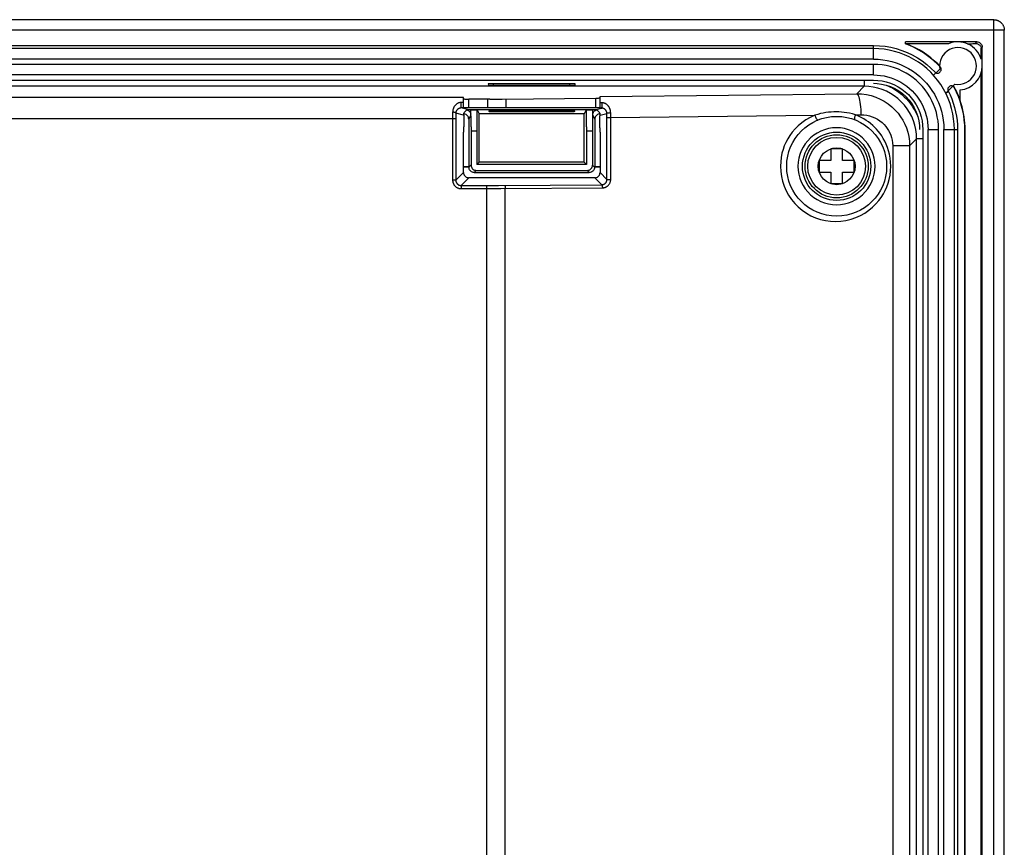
# Model space of a CAD drawing. Extents: x 0 to 1189, y 0 to 841.
# Tile 51 of 53: x 867 to 961, y 416 to 495. Entities that reach past the tile are written whole.
import ezdxf

# ---------------------------------------------------------------- set-up
doc = ezdxf.new("R2010")
doc.units = 0
doc.header["$LTSCALE"] = 65.395
doc.header["$MEASUREMENT"] = 0
for name, color, linetype in [('3_ALL_AXES', 7, 'CONTINUOUS'), ('6_ALL_SURFS', 7, 'CONTINUOUS'), ('7_ALL_FEATURES', 7, 'CONTINUOUS')]:
    doc.layers.add(name, color=color, linetype=linetype)

msp = doc.modelspace()

# ---------------------------------------------------------------- linework, layer by layer
at = {"layer": '3_ALL_AXES', "color": 7, "linetype": 'Continuous'}
for p, q in [((958.03943, 492.43979), (956.24621, 492.43979)), ((958.44417, 490.79894), (958.44417, 491.84589)), ((958.53875, 316.26158), (958.53875, 491.94047)), ((958.44417, 318.7065), (958.44417, 489.49555))]:
    msp.add_line(p, q, dxfattribs=at)
msp.add_lwpolyline([(957.15345, 492.25264), (957.28689, 492.25556), (957.4152, 492.25897), (957.53837, 492.26286), (957.65641, 492.26723), (957.76931, 492.27209), (957.87707, 492.27742)], dxfattribs=at)
for start, end in [(16.5150857, 113.7349227), (275.0223917, 0)]:
    msp.add_arc((956.24621, 490.14725), 2.29254, start, end, dxfattribs=at)
at = {"layer": '6_ALL_SURFS', "color": 7, "linetype": 'Continuous'}
msp.add_line((960.64621, 314.65481), (960.64621, 493.54725), dxfattribs=at)
msp.add_lwpolyline([(959.64621, 494.54725), (959.66255, 494.54711), (959.67875, 494.54672), (959.69543, 494.54604), (959.71294, 494.54502), (959.7315, 494.5436), (959.75095, 494.54175), (959.77094, 494.53944), (959.79147, 494.53664), (959.81269, 494.53329), (959.83453, 494.52935), (959.85692, 494.5248), (959.88001, 494.51953), (959.90381, 494.5135), (959.92821, 494.50666), (959.95318, 494.49897), (959.97878, 494.49032), (960.00486, 494.48072), (960.03103, 494.47024), (960.05713, 494.45892), (960.08325, 494.44669), (960.10944, 494.43349), (960.13493, 494.41969), (960.16043, 494.4049), (960.18805, 494.38773), (960.21968, 494.36648), (960.2529, 494.34218), (960.28361, 494.31778), (960.30936, 494.29574), (960.33293, 494.27417), (960.35805, 494.24959), (960.38544, 494.2207), (960.41371, 494.18829), (960.44285, 494.1517), (960.47357, 494.10892), (960.50394, 494.06135), (960.53069, 494.01382), (960.55243, 493.97005), (960.57128, 493.92704), (960.58935, 493.87963), (960.60663, 493.8258), (960.62168, 493.7674), (960.63371, 493.70489), (960.64204, 493.63853), (960.64599, 493.56841), (960.64621, 493.54725)], dxfattribs=at)
at = {"layer": '7_ALL_FEATURES', "color": 7, "linetype": 'Continuous'}
for p, q in [((959.64621, 494.54725), (691.75377, 494.54725)), ((959.64621, 313.65481), (959.64621, 494.54725)), ((960.64621, 493.54725), (690.75377, 493.54725)), ((703.19314, 492.09494), (948.20684, 492.09494)), ((948.20684, 491.79494), (703.19314, 491.79494)), ((948.20684, 490.79494), (948.20684, 492.09494)), ((948.20684, 492.09494), (948.75969, 492.07523)), ((951.24767, 492.24588), (951.24767, 492.43979)), ((956.24621, 492.43979), (951.24767, 492.43979)), ((951.27661, 492.26598), (951.24767, 492.43979)), ((951.27661, 492.26598), (951.24767, 492.24588)), ((951.27661, 492.26598), (951.33921, 492.24588)), ((955.32345, 492.24588), (951.33921, 492.24588)), ((958.03943, 492.43979), (957.87707, 492.27742)), ((958.53875, 491.94047), (958.44417, 491.84589)), ((948.20684, 490.79494), (703.19314, 490.79494)), ((948.20684, 490.29494), (703.19314, 490.29494)), ((948.20684, 489.29494), (948.20684, 490.29494)), ((953.67236, 489.93325), (954.05997, 489.54409)), ((954.5236, 489.83885), (953.90857, 489.26526)), ((954.57207, 490.01884), (954.25837, 490.34091)), ((954.50029, 490.13847), (954.30885, 490.33667)), ((954.60471, 489.97522), (954.57207, 490.01884)), ((948.20684, 489.29494), (703.19314, 489.29494)), ((954.05997, 489.54409), (954.05748, 489.49922)), ((954.05997, 489.54409), (954.10153, 489.50792)), ((954.44035, 489.49573), (954.48441, 489.52882)), ((954.48441, 489.52882), (954.55633, 489.59589)), ((703.19314, 488.79494), (948.20684, 488.79494)), ((947.31591, 488.2101), (704.08407, 488.2101)), ((911.56996, 488.43608), (911.5719, 488.32458)), ((912.06965, 488.44918), (911.89562, 488.44835)), ((912.07206, 488.31149), (912.06965, 488.44918)), ((919.32793, 488.31149), (919.33033, 488.44918)), ((919.32793, 488.31149), (919.50204, 488.31232)), ((919.82808, 488.32458), (919.83002, 488.43608)), ((946.61078, 487.50496), (947.31591, 488.2101)), ((947.31591, 488.73939), (947.31591, 488.2101)), ((948.20684, 488.49494), (948.55084, 488.48138)), ((955.07508, 487.5619), (955.93781, 488.42464)), ((955.39901, 488.16867), (955.35675, 488.12642)), ((955.43653, 488.19975), (955.39901, 488.16867)), ((955.85657, 488.19255), (955.88327, 488.15227)), ((955.87605, 488.0973), (955.88327, 488.15227)), ((909.2046, 487.14335), (742.19539, 487.14335)), ((909.2046, 486.16205), (909.2046, 487.14335)), ((911.71444, 486.99173), (909.7046, 486.99161)), ((909.7046, 486.16641), (909.7046, 486.99161)), ((911.5169, 486.16641), (911.5169, 486.99161)), ((911.71444, 486.99173), (912.10865, 486.99263)), ((912.10865, 486.99263), (912.50192, 486.99445)), ((912.50192, 486.99445), (912.89311, 486.99716)), ((912.89311, 486.99716), (921.79344, 487.08999)), ((913.28195, 486.16489), (913.28195, 487.00077)), ((921.79344, 486.15003), (921.79344, 487.08999)), ((922.19539, 487.24905), (946.61078, 487.50496)), ((922.19539, 486.14575), (922.19539, 487.24905)), ((955.34312, 487.69663), (955.07508, 487.5619)), ((955.30237, 487.77657), (955.48713, 487.39401)), ((956.44691, 486.86424), (956.44691, 487.86351)), ((908.99433, 486.14978), (908.99433, 486.67983)), ((909.2046, 486.67983), (908.99433, 486.67983)), ((909.2046, 486.14978), (908.99433, 486.14978)), ((909.70475, 485.97224), (908.99433, 486.14978)), ((909.38434, 486.16539), (909.27159, 486.16423)), ((909.61382, 486.16633), (909.38434, 486.16539)), ((912.69786, 486.16574), (909.61382, 486.16633)), ((913.28195, 486.16489), (912.69786, 486.16574)), ((922.00004, 486.14921), (913.28195, 486.16489)), ((921.69523, 485.97224), (922.33961, 486.13327)), ((922.37978, 486.64191), (922.19539, 486.64261)), ((922.33961, 486.13327), (922.19539, 486.13351)), ((922.3864, 486.59637), (922.37978, 486.64191)), ((742.92734, 485.14609), (908.47264, 485.14609)), ((908.17336, 485.41539), (908.17282, 479.27976)), ((908.17554, 485.74435), (908.17336, 485.41539)), ((908.47318, 485.37498), (908.47264, 479.27976)), ((909.2046, 485.47237), (908.47536, 485.65461)), ((909.21403, 485.56311), (909.2046, 485.47237)), ((909.2392, 485.49096), (909.23952, 484.35769)), ((909.4546, 485.90524), (909.38432, 485.85532)), ((909.89999, 485.48647), (909.7046, 485.09565)), ((921.69523, 485.97224), (909.70475, 485.97224)), ((909.90355, 485.97224), (909.90933, 485.94911)), ((910.49526, 485.94911), (909.90933, 485.94911)), ((909.91927, 485.54337), (909.91622, 485.75601)), ((909.92188, 485.26343), (909.91927, 485.54337)), ((909.92393, 484.93056), (909.92188, 485.26343)), ((910.48271, 485.26343), (910.48066, 484.93056)), ((910.48532, 485.54337), (910.48271, 485.26343)), ((910.50104, 485.97224), (910.49526, 485.94911)), ((910.51171, 485.97224), (910.69999, 485.59565)), ((910.69999, 480.98647), (910.69999, 485.59565)), ((920.69999, 485.59565), (910.69999, 485.59565)), ((911.61467, 485.8745), (911.61594, 485.80172)), ((911.79429, 485.88119), (911.94038, 485.88267)), ((911.94038, 485.88267), (912.11444, 485.88323)), ((919.28397, 485.793), (912.02524, 485.79316)), ((912.11602, 485.793), (912.11444, 485.88323)), ((912.11444, 485.88323), (919.37629, 485.88306)), ((919.28397, 485.793), (919.28554, 485.88323)), ((919.45808, 485.79355), (919.28397, 485.793)), ((919.60424, 485.79504), (919.45808, 485.79355)), ((919.78404, 485.80172), (919.78531, 485.8745)), ((920.88827, 485.97224), (920.69999, 485.59565)), ((920.69999, 480.98647), (920.69999, 485.59565)), ((920.89894, 485.97224), (920.90472, 485.94911)), ((921.49065, 485.94911), (920.90472, 485.94911)), ((920.91466, 485.54337), (920.91161, 485.75601)), ((920.91727, 485.26343), (920.91466, 485.54337)), ((920.91932, 484.93056), (920.91727, 485.26343)), ((921.4781, 485.26343), (921.47605, 484.93056)), ((921.48071, 485.54337), (921.4781, 485.26343)), ((921.49644, 485.97224), (921.49065, 485.94911)), ((921.69539, 485.09565), (921.49999, 485.48647)), ((921.70482, 485.18643), (921.69539, 485.09565)), ((921.94538, 485.90524), (921.86946, 485.94046)), ((922.16079, 485.49096), (922.16046, 485.40129)), ((922.16079, 484.26694), (922.16046, 485.40129)), ((922.19539, 485.47237), (922.84991, 485.63594)), ((922.85111, 485.4274), (922.84991, 485.63594)), ((922.85141, 479.35569), (922.85111, 485.4274)), ((922.85141, 485.25832), (923.21006, 485.25832)), ((923.20829, 485.55588), (923.20642, 485.70256)), ((923.2095, 485.40769), (923.20829, 485.55588)), ((923.21006, 485.25832), (923.2095, 485.40769)), ((923.21006, 485.25832), (942.61801, 485.46174)), ((923.21006, 479.35569), (923.21006, 485.25832)), ((946.48354, 485.50226), (947.00301, 485.5077)), ((946.76495, 485.38171), (946.48354, 485.50226)), ((947.03042, 485.25318), (946.76495, 485.38171)), ((909.7046, 485.09565), (909.7046, 480.59754)), ((909.9258, 484.35977), (909.92393, 484.93056)), ((909.9258, 484.35977), (909.92617, 480.71263)), ((910.47879, 484.35977), (910.47842, 480.76489)), ((910.48066, 484.93056), (910.47879, 484.35977)), ((920.92119, 484.35977), (920.91932, 484.93056)), ((920.92119, 484.35977), (920.92157, 480.76489)), ((921.47418, 484.35977), (921.47381, 480.71263)), ((921.47605, 484.93056), (921.47418, 484.35977)), ((921.69539, 485.09565), (921.69539, 480.59754)), ((952.57663, 484.49625), (952.5939, 484.10788)), ((956.18241, 484.53341), (956.1939, 484.10788)), ((909.2046, 480.01171), (909.2046, 483.85769)), ((909.2046, 483.85769), (909.22206, 483.85769)), ((910.47842, 483.95033), (909.92617, 483.95033)), ((921.47381, 483.95033), (920.92157, 483.95033)), ((922.19539, 483.85769), (922.17792, 483.85769)), ((922.19539, 483.85769), (922.19539, 480.01171)), ((952.8939, 484.10788), (952.8939, 324.09418)), ((953.3939, 324.09417), (953.3939, 484.10788)), ((953.3939, 484.10788), (954.3939, 484.10788)), ((954.3939, 324.09417), (954.3939, 484.10788)), ((954.8939, 324.09417), (954.8939, 484.10788)), ((954.8939, 484.10788), (956.1939, 484.10788)), ((955.8939, 324.09418), (955.8939, 484.10788)), ((956.1939, 484.10788), (956.1939, 324.09418)), ((956.8939, 324.09418), (956.8939, 484.10788)), ((956.8939, 484.10788), (956.92568, 484.10788)), ((956.92568, 324.09418), (956.92568, 484.10788)), ((950.03063, 482.54355), (950.03063, 412.80983)), ((951.63566, 482.54355), (950.03063, 482.54355)), ((951.63566, 482.54355), (952.30906, 483.21695)), ((951.63566, 482.54355), (951.63566, 412.84268)), ((952.30906, 324.98511), (952.30906, 483.21695)), ((952.83836, 483.21695), (952.30906, 483.21695)), ((944.14999, 482.25103), (944.14999, 481.15103)), ((945.24999, 482.25103), (944.14999, 482.25103)), ((945.24999, 481.15103), (945.24999, 482.25103)), ((909.2046, 480.59754), (909.7046, 480.59754)), ((909.2046, 480.55564), (909.72554, 480.55564)), ((909.7046, 480.59754), (909.72554, 480.55564)), ((909.92617, 480.71263), (909.72554, 480.512)), ((909.72554, 480.55564), (909.72554, 480.512)), ((910.69999, 480.98647), (910.47842, 480.76489)), ((920.92157, 480.76489), (910.47842, 480.76489)), ((920.69999, 480.98647), (910.69999, 480.98647)), ((920.69999, 480.98647), (920.92157, 480.76489)), ((921.47381, 480.71263), (921.67444, 480.512)), ((921.69539, 480.59754), (921.67444, 480.55564)), ((921.67444, 480.55564), (921.67444, 480.512)), ((921.67444, 480.55564), (922.19539, 480.55564)), ((921.69539, 480.59754), (922.19539, 480.59754)), ((943.04999, 481.15103), (943.04999, 480.05103)), ((944.14999, 481.15103), (943.04999, 481.15103)), ((946.34999, 481.15103), (945.24999, 481.15103)), ((946.34999, 480.05103), (946.34999, 481.15103)), ((909.2046, 480.01171), (908.47264, 479.27976)), ((909.70429, 479.51202), (908.97234, 478.78006)), ((921.69569, 479.51202), (909.70429, 479.51202)), ((910.42615, 480.21265), (910.22552, 480.01202)), ((910.22552, 480.01202), (921.17446, 480.01202)), ((910.42615, 480.21265), (920.97383, 480.21265)), ((920.97383, 480.21265), (921.17446, 480.01202)), ((921.69569, 479.51202), (922.35726, 478.85045)), ((922.19539, 480.01171), (922.85141, 479.35569)), ((943.04999, 480.05103), (944.14999, 480.05103)), ((944.14999, 480.05103), (944.14999, 478.95103)), ((945.24999, 478.95103), (945.24999, 480.05103)), ((945.24999, 480.05103), (946.34999, 480.05103)), ((908.47264, 479.27976), (908.17282, 479.27976)), ((908.97234, 478.78006), (908.97234, 478.48024)), ((908.97234, 478.78006), (911.41788, 478.78006)), ((911.41788, 478.78006), (911.96841, 478.78067)), ((911.41788, 374.4691), (911.41788, 478.78006)), ((911.96841, 478.78067), (912.52371, 478.78253)), ((912.52371, 478.78253), (922.35726, 478.85045)), ((922.85141, 479.35569), (923.21006, 479.35569)), ((944.14999, 478.95103), (945.24999, 478.95103)), ((908.97234, 478.48024), (911.41788, 478.48024)), ((911.41788, 478.48024), (912.17679, 478.48132)), ((912.17679, 478.48132), (912.7639, 478.48368)), ((912.7639, 478.48368), (922.41609, 478.55063)), ((913.18293, 374.97523), (913.18293, 478.48614))]:
    msp.add_line(p, q, dxfattribs=at)
for points in [[(955.8939, 484.10788), (955.87758, 484.60885), (955.82867, 485.10772), (955.74724, 485.60293), (955.63336, 486.09296), (955.4875, 486.57541), (955.31037, 487.04733), (955.10274, 487.50631), (954.86549, 487.95064), (954.59965, 488.37845), (954.30631, 488.78796), (953.98678, 489.17742), (953.64243, 489.54509), (953.27473, 489.88926), (952.88536, 490.20855), (952.47601, 490.50163), (952.0484, 490.76721), (951.60437, 491.00422), (951.14569, 491.21165), (950.67412, 491.38862), (950.19203, 491.53437), (949.70222, 491.64821), (949.20706, 491.72966), (948.70807, 491.7786), (948.20684, 491.79494)], [(948.75969, 492.07523), (949.30458, 492.01892), (949.8415, 491.926), (950.37285, 491.7957), (950.89623, 491.62878), (951.40447, 491.42765), (951.89746, 491.19171), (952.37531, 490.92155), (952.83117, 490.6213), (953.26276, 490.29232), (953.67236, 489.93325)], [(954.25837, 490.34091), (953.92992, 490.6449), (953.58672, 490.93082), (953.22764, 491.19945), (952.85381, 491.45001), (952.46856, 491.68017), (952.07301, 491.88914), (951.66605, 492.07771), (951.24767, 492.24588)], [(954.30885, 490.33667), (953.98483, 490.6395), (953.64629, 490.92472), (953.29212, 491.19311), (952.92343, 491.4439), (952.54346, 491.6748), (952.15332, 491.88505), (951.7519, 492.07541), (951.33921, 492.24588)], [(957.87707, 492.27742), (957.94814, 492.27697), (958.01754, 492.2681), (958.08418, 492.25132), (958.14686, 492.22746), (958.20503, 492.19717), (958.25858, 492.16064), (958.30676, 492.11848), (958.34878, 492.07149), (958.38423, 492.0199), (958.4124, 491.96433), (958.43255, 491.90596), (958.44417, 491.84589)], [(958.03943, 492.43979), (958.13017, 492.43035), (958.21344, 492.40806), (958.28925, 492.3729), (958.35939, 492.32309), (958.42206, 492.26042), (958.47187, 492.19028), (958.50702, 492.11448), (958.52932, 492.03121), (958.53875, 491.94047)], [(948.20684, 490.79494), (948.64547, 490.78041), (949.07907, 490.73787), (949.50766, 490.66732), (949.93321, 490.56824), (950.35374, 490.44115), (950.76333, 490.28764), (951.16164, 490.10735), (951.549, 489.90064), (951.92053, 489.6701), (952.27607, 489.41541), (952.61578, 489.13688), (952.93527, 488.83804), (953.23428, 488.51857), (953.51307, 488.17879), (953.76803, 487.82311), (953.99883, 487.45136), (954.20579, 487.06373), (954.38629, 486.66512), (954.53997, 486.25516), (954.66718, 485.83423), (954.76634, 485.40842), (954.83691, 484.97978), (954.87943, 484.54627), (954.8939, 484.10788)], [(954.3939, 484.10788), (954.38054, 484.51344), (954.3412, 484.91455), (954.27588, 485.31121), (954.18409, 485.70533), (954.06633, 486.095), (953.92404, 486.47453), (953.7569, 486.84354), (953.56523, 487.2024), (953.35148, 487.54654), (953.11533, 487.87581), (952.8571, 488.19035), (952.58016, 488.48604), (952.28429, 488.76258), (951.96971, 489.02027), (951.64044, 489.2559), (951.2961, 489.46923), (950.93706, 489.6605), (950.56846, 489.82715), (950.19051, 489.96871), (949.803, 490.08566), (949.41043, 490.17687), (949.01429, 490.24196), (948.6131, 490.28132), (948.20684, 490.29494)], [(954.55633, 489.59589), (954.59234, 489.63746), (954.61981, 489.68149), (954.63873, 489.72797), (954.64911, 489.77838), (954.65094, 489.83124), (954.64416, 489.88216), (954.62874, 489.92966), (954.60471, 489.97522)], [(948.20684, 489.29494), (948.54745, 489.28352), (948.88382, 489.25053), (949.21594, 489.19596), (949.54508, 489.11951), (949.86998, 489.02149), (950.18686, 488.90283), (950.49588, 488.76313), (950.79688, 488.6028), (951.08556, 488.42397), (951.36162, 488.22644), (951.62537, 488.0104), (951.87343, 487.77855), (952.10562, 487.53063), (952.32213, 487.26689), (952.52011, 486.99083), (952.69929, 486.70232), (952.85995, 486.40148), (953.00005, 486.09212), (953.11933, 485.77388), (953.21805, 485.44713), (953.29499, 485.11667), (953.34974, 484.78411), (953.38271, 484.44785), (953.3939, 484.10788)], [(954.10153, 489.50792), (954.14558, 489.48033), (954.19212, 489.46132), (954.24259, 489.45083), (954.29555, 489.44892), (954.34664, 489.45575), (954.39442, 489.47137), (954.44035, 489.49573)], [(911.89562, 488.44835), (911.81977, 488.44743), (911.74955, 488.44612), (911.68676, 488.44447), (911.63687, 488.44263), (911.60168, 488.44065), (911.57937, 488.43846), (911.56996, 488.43608)], [(911.5719, 488.32458), (911.58138, 488.3222), (911.60374, 488.32002), (911.63898, 488.31803), (911.68893, 488.31619), (911.75177, 488.31455), (911.82204, 488.31324), (911.89794, 488.31232), (911.98128, 488.31174), (919.32793, 488.31149)], [(919.50436, 488.44835), (919.42106, 488.44893), (912.06965, 488.44918)], [(919.50204, 488.31232), (919.57794, 488.31324), (919.64821, 488.31455), (919.71105, 488.31619), (919.761, 488.31803), (919.79625, 488.32002), (919.81861, 488.3222), (919.82808, 488.32458)], [(919.83002, 488.43608), (919.82061, 488.43846), (919.79831, 488.44065), (919.76311, 488.44263), (919.71322, 488.44447), (919.65043, 488.44612), (919.58021, 488.44743), (919.50436, 488.44835)], [(952.30906, 483.21695), (952.28882, 483.65821), (952.23208, 484.08953), (952.13884, 484.51089), (952.00785, 484.92531), (951.84035, 485.32978), (951.64015, 485.71526), (951.40653, 486.08133), (951.14021, 486.4284), (950.84716, 486.74873), (950.52679, 487.04173), (950.17971, 487.30797), (949.81366, 487.54152), (949.42822, 487.74164), (949.02381, 487.90905), (948.60948, 488.03998), (948.18822, 488.13317), (947.75703, 488.18987), (947.31591, 488.2101)], [(948.20684, 488.79494), (948.62072, 488.77599), (949.02536, 488.72278), (949.42078, 488.6353), (949.80984, 488.51235), (950.18968, 488.35513), (950.55166, 488.16723), (950.89535, 487.94797), (951.22119, 487.69802), (951.52192, 487.42296), (951.79698, 487.12223), (952.04693, 486.79639), (952.26619, 486.4527), (952.4541, 486.09071), (952.61131, 485.71088), (952.73426, 485.32182), (952.82175, 484.9264), (952.87496, 484.52175), (952.8939, 484.10788)], [(948.55084, 488.48138), (948.98028, 488.4263), (949.40454, 488.32863), (949.81903, 488.1886), (950.21937, 488.00694), (950.60175, 487.7847), (950.96134, 487.52381), (951.29267, 487.22785), (951.59231, 486.89974), (951.85727, 486.54286), (952.08386, 486.16259), (952.27009, 485.76369), (952.41476, 485.35), (952.51704, 484.92603), (952.57663, 484.49625)], [(949.40195, 488.32922), (949.70966, 488.19443), (950.03841, 488.02271), (950.34359, 487.83662), (950.62569, 487.63895), (950.88453, 487.43293), (951.12115, 487.22074), (951.33786, 487.00299), (951.53504, 486.78183), (951.71368, 486.55887), (951.87646, 486.33299), (952.02352, 486.10596), (952.15574, 485.87835), (952.27602, 485.64653), (952.38411, 485.41182), (952.42298, 485.31594)], [(955.35675, 488.12642), (955.32854, 488.09312), (955.30578, 488.05795), (955.28847, 488.02091), (955.27651, 487.98137), (955.27, 487.93997), (955.2693, 487.89859), (955.27452, 487.85789), (955.28554, 487.81721), (955.30237, 487.77657)], [(955.65396, 488.25347), (955.60842, 488.25639), (955.56199, 488.25237), (955.51754, 488.24157), (955.47604, 488.22405), (955.43653, 488.19975)], [(955.74234, 488.22618), (955.6986, 488.2433), (955.65396, 488.25347)], [(955.87605, 488.0973), (955.84862, 488.13864), (955.81735, 488.17386), (955.78225, 488.20295), (955.74234, 488.22618)], [(955.77725, 488.26407), (955.79152, 488.25565), (955.82598, 488.22701), (955.85657, 488.19255)], [(956.8939, 484.10788), (956.88162, 484.53851), (956.84406, 484.97511), (956.78121, 485.41768), (956.69298, 485.86995), (956.57947, 486.3282), (956.44099, 486.78118), (956.27764, 487.22515), (956.08933, 487.66386), (955.87605, 488.0973)], [(956.15951, 487.59155), (956.09434, 487.73338), (956.02657, 487.87413), (955.95622, 488.01376), (955.88327, 488.15227)], [(909.2046, 487.01782), (909.21406, 487.01306), (909.23642, 487.00869), (909.27166, 487.00471), (909.32161, 487.00103), (909.38446, 486.99774), (909.45473, 486.99512), (909.5306, 486.99328), (909.61388, 486.99211), (909.7046, 486.99161)], [(921.79344, 487.08999), (921.86923, 487.09115), (921.93806, 487.09279), (921.99994, 487.0949), (922.05596, 487.09756), (922.10504, 487.10069), (922.14384, 487.1041), (922.17129, 487.10769), (922.18847, 487.11155), (922.19539, 487.11568)], [(946.61078, 487.50496), (947.074, 487.48621), (947.53175, 487.42536), (947.98025, 487.32335), (948.41665, 487.18118), (948.83662, 487.00055), (949.23472, 486.78454), (949.60973, 486.53468), (949.95753, 486.25473), (950.27037, 485.95363), (950.54412, 485.6408), (950.78387, 485.31618), (950.99577, 484.97421), (951.17821, 484.61834), (951.33091, 484.25), (951.45695, 483.85781), (951.55324, 483.43875), (951.61412, 482.99966), (951.63566, 482.54355)], [(946.61078, 487.50496), (946.66038, 487.47601), (946.70918, 487.41554), (946.75641, 487.32452), (946.80131, 487.20441), (946.84316, 487.05714), (946.88128, 486.88505), (946.91507, 486.69092), (946.944, 486.47784), (946.96758, 486.24923), (946.98545, 486.00875), (946.99733, 485.76025), (947.00301, 485.5077)], [(955.48713, 487.39401), (955.6507, 487.00429), (955.79308, 486.6074), (955.91457, 486.20215), (956.01487, 485.78973), (956.09305, 485.37373), (956.14879, 484.95536), (956.18241, 484.53341)], [(956.44691, 486.86424), (956.39453, 487.01221), (956.3396, 487.15893), (956.28211, 487.30441), (956.22209, 487.4486), (956.15951, 487.59155)], [(908.92021, 486.67597), (908.88225, 486.67071), (908.84353, 486.66321), (908.8042, 486.6534), (908.7648, 486.64116), (908.72532, 486.62633), (908.68576, 486.60891), (908.64667, 486.58899), (908.60789, 486.56626), (908.56959, 486.54081), (908.53273, 486.51338), (908.49751, 486.4839), (908.46374, 486.45228), (908.43188, 486.41931), (908.40209, 486.38515), (908.37421, 486.34958), (908.34814, 486.31287), (908.3239, 486.27514), (908.30148, 486.23627), (908.28075, 486.19611), (908.26167, 486.15487), (908.24429, 486.11232), (908.22859, 486.06769), (908.21436, 486.02094), (908.20183, 485.97205), (908.19162, 485.92008), (908.18394, 485.86468), (908.17858, 485.80612), (908.17554, 485.74435)], [(908.70368, 486.06189), (908.68132, 486.04627), (908.65991, 486.02963), (908.63969, 486.01216), (908.62076, 485.99404), (908.60302, 485.97528), (908.58641, 485.95584), (908.57098, 485.93584), (908.55669, 485.9153), (908.54341, 485.89404), (908.53124, 485.87217), (908.52016, 485.84967), (908.50999, 485.82602), (908.50086, 485.80125), (908.49289, 485.77537), (908.48611, 485.74779), (908.48072, 485.71831), (908.47705, 485.68722), (908.47536, 485.65461)], [(908.89978, 486.14105), (908.87511, 486.13587), (908.85028, 486.12939), (908.82538, 486.12157), (908.80048, 486.11239), (908.77577, 486.10184), (908.75121, 486.08985), (908.72701, 486.07645), (908.70368, 486.06189)], [(908.99433, 486.14978), (908.97143, 486.14927), (908.94801, 486.14769), (908.92411, 486.14497), (908.89978, 486.14105)], [(908.99433, 486.67983), (908.95757, 486.679), (908.92021, 486.67597)], [(909.27159, 486.16423), (909.23636, 486.16357), (909.21403, 486.16284), (909.2046, 486.16205)], [(922.19539, 486.14575), (922.18849, 486.14644), (922.17132, 486.14708), (922.1439, 486.14768), (922.10511, 486.14825), (922.00004, 486.14921)], [(922.33961, 486.13327), (922.35031, 486.13941), (922.36062, 486.15661), (922.37013, 486.18422), (922.37849, 486.22119), (922.38539, 486.26615), (922.39057, 486.31739), (922.39383, 486.37299), (922.39505, 486.43086)], [(922.84991, 485.63594), (922.84884, 485.66261), (922.84639, 485.68857), (922.84267, 485.71375), (922.8378, 485.738), (922.83189, 485.76137), (922.82494, 485.78413), (922.81698, 485.80632), (922.8081, 485.82782), (922.79838, 485.84859), (922.78786, 485.86861), (922.77662, 485.88786), (922.76474, 485.9063), (922.75229, 485.92392), (922.73933, 485.9407), (922.72594, 485.95664), (922.71218, 485.97173), (922.69813, 485.98599), (922.68384, 485.9994), (922.66937, 486.01199), (922.65479, 486.02378), (922.64014, 486.03477), (922.6255, 486.04499), (922.61089, 486.05446), (922.59632, 486.06324), (922.58189, 486.07131), (922.56757, 486.07875), (922.55309, 486.08571), (922.53853, 486.09216), (922.52384, 486.09814), (922.5086, 486.10381), (922.49272, 486.10915), (922.47629, 486.11408), (922.4591, 486.11861), (922.44109, 486.12268), (922.42233, 486.12621), (922.40279, 486.12912), (922.38246, 486.13133), (922.36139, 486.13275), (922.33961, 486.13327)], [(923.20642, 485.70256), (923.20422, 485.75299), (923.20011, 485.80188), (923.19411, 485.84922), (923.18614, 485.8949), (923.17632, 485.93904), (923.16491, 485.98194), (923.1519, 486.02378), (923.13732, 486.06439), (923.12147, 486.10357), (923.10435, 486.14134), (923.08598, 486.17771), (923.06667, 486.21252), (923.04644, 486.24577), (923.02531, 486.2775), (923.00358, 486.30761), (922.98128, 486.33611), (922.95841, 486.36305), (922.93526, 486.38841), (922.91184, 486.41221), (922.88815, 486.43449), (922.86444, 486.45529), (922.84077, 486.47461), (922.81709, 486.49252), (922.79352, 486.50914), (922.77022, 486.52445), (922.74704, 486.53852), (922.72364, 486.55167), (922.70014, 486.56393), (922.67642, 486.57529), (922.65182, 486.58595), (922.6262, 486.59606), (922.5997, 486.60549), (922.57199, 486.614), (922.54297, 486.6217), (922.51276, 486.62851), (922.48133, 486.63397), (922.44868, 486.63793), (922.41483, 486.64058), (922.37978, 486.64191)], [(922.39505, 486.43086), (922.39418, 486.48882), (922.39126, 486.54469), (922.3864, 486.59637)], [(956.92568, 484.10788), (956.92011, 484.39991), (956.90258, 484.69707), (956.87302, 484.99936), (956.83094, 485.30886), (956.77658, 485.62349), (956.71094, 485.93697), (956.6343, 486.2472), (956.54627, 486.5563), (956.44691, 486.86424)], [(908.47536, 485.65461), (908.4693, 485.66988), (908.45468, 485.6847), (908.43194, 485.69864), (908.40173, 485.71131), (908.36494, 485.72232), (908.32263, 485.73136), (908.27605, 485.73817), (908.22654, 485.74254), (908.17554, 485.74435)], [(908.47536, 485.65461), (908.47479, 485.59936), (908.47318, 485.37498)], [(909.27157, 485.72227), (909.23635, 485.64641), (909.21403, 485.56311)], [(909.2392, 485.49096), (909.23843, 485.57344), (909.23724, 485.64831)], [(909.7046, 485.09565), (909.69516, 485.18643), (909.67283, 485.26977), (909.63761, 485.34567), (909.58769, 485.41593), (909.52488, 485.47874), (909.45462, 485.52867), (909.37874, 485.56389), (909.29542, 485.58621), (909.25913, 485.58998)], [(909.38432, 485.85532), (909.3215, 485.79251), (909.27157, 485.72227)], [(909.70475, 485.97224), (909.61391, 485.96279), (909.53053, 485.94046), (909.4546, 485.90524)], [(909.57764, 485.95308), (909.65002, 485.91949), (909.72027, 485.86956), (909.78308, 485.80675), (909.83301, 485.73649)], [(909.83301, 485.73649), (909.86822, 485.66059), (909.89055, 485.57725)], [(909.91622, 485.75601), (909.91457, 485.83444), (909.91288, 485.89226), (909.91114, 485.93048), (909.90933, 485.94911)], [(910.49526, 485.94911), (910.49345, 485.93048), (910.4917, 485.89226), (910.49001, 485.83444), (910.48837, 485.75601), (910.48532, 485.54337)], [(911.61467, 485.8745), (911.62409, 485.87609), (911.6464, 485.87754), (911.6816, 485.87887), (911.7315, 485.88009), (911.79429, 485.88119)], [(912.02524, 485.79316), (911.86601, 485.79417), (911.79574, 485.79504), (911.73292, 485.79613), (911.68298, 485.79736), (911.64775, 485.79868), (911.6254, 485.80014), (911.61594, 485.80172)], [(919.37629, 485.88306), (919.53546, 485.88206), (919.60569, 485.88119), (919.66848, 485.88009), (919.71838, 485.87887), (919.75358, 485.87754), (919.77589, 485.87609), (919.78531, 485.8745)], [(919.78404, 485.80172), (919.77458, 485.80014), (919.75224, 485.79868), (919.717, 485.79736), (919.66706, 485.79613), (919.60424, 485.79504)], [(920.91161, 485.75601), (920.90997, 485.83444), (920.90828, 485.89226), (920.90653, 485.93048), (920.90472, 485.94911)], [(921.49065, 485.94911), (921.48885, 485.93048), (921.4871, 485.89226), (921.48541, 485.83444), (921.48377, 485.75601), (921.48071, 485.54337)], [(921.49999, 485.48647), (921.50943, 485.57725), (921.53176, 485.66059), (921.56698, 485.73649), (921.6169, 485.80675), (921.67971, 485.86956), (921.74996, 485.91949), (921.82234, 485.95308)], [(921.86946, 485.94046), (921.78607, 485.96279), (921.69523, 485.97224)], [(921.8751, 485.47874), (921.81229, 485.41593), (921.76237, 485.34567), (921.72715, 485.26977), (921.70482, 485.18643)], [(922.19533, 485.59565), (922.10456, 485.58621), (922.02124, 485.56389), (921.94536, 485.52867), (921.8751, 485.47874)], [(922.16363, 485.64641), (922.12841, 485.72227), (922.07848, 485.79251), (922.01566, 485.85532), (921.94538, 485.90524)], [(922.16275, 485.64831), (922.16155, 485.57344), (922.16079, 485.49096)], [(922.19539, 485.47237), (922.18596, 485.56311), (922.16363, 485.64641)], [(922.84991, 485.63594), (922.85736, 485.6488), (922.87554, 485.66119), (922.90378, 485.67266), (922.94105, 485.68277), (922.98598, 485.69117), (923.03692, 485.69754), (923.092, 485.70164), (923.1492, 485.70334), (923.20642, 485.70256)], [(942.61801, 485.46174), (942.17078, 485.24583), (941.75926, 485.00818), (941.38346, 484.74879), (941.0436, 484.46235), (940.73945, 484.15416), (940.47028, 483.84015), (940.23913, 483.52667), (940.04297, 483.20736), (939.8719, 482.87903), (939.72269, 482.5448), (939.59857, 482.20155), (939.49945, 481.8368), (939.42528, 481.44638), (939.37611, 481.03446), (939.35193, 480.60103)], [(946.48354, 485.50226), (946.20319, 485.57853), (945.9292, 485.6422), (945.66181, 485.69324), (945.40227, 485.73079), (945.1497, 485.75584), (944.90107, 485.77123), (944.65766, 485.77789), (944.41827, 485.77494), (944.17616, 485.7625), (943.93017, 485.7415), (943.68138, 485.71095), (943.42628, 485.66803), (943.16359, 485.61175), (942.89425, 485.54298), (942.61801, 485.46174)], [(942.61801, 485.46174), (942.65276, 485.37736), (942.68962, 485.2958), (942.72735, 485.21976), (942.76471, 485.15179), (942.80045, 485.09414), (942.83338, 485.04875), (942.8624, 485.0171), (942.88655, 485.00027), (942.90501, 484.99882)], [(946.48354, 485.50226), (946.45623, 485.4246), (946.43239, 485.3491), (946.4127, 485.27785), (946.39769, 485.21282), (946.38779, 485.15582), (946.38325, 485.10842), (946.38422, 485.07195), (946.39066, 485.04741), (946.40239, 485.03548)], [(947.00301, 485.5077), (947.28605, 485.49667), (947.56136, 485.46176), (947.82893, 485.40297), (948.09108, 485.31886), (948.3455, 485.21087), (948.58524, 485.08331), (948.81001, 484.93443), (949.02009, 484.76598), (949.20937, 484.58751), (949.37478, 484.40194), (949.51938, 484.20634), (949.64627, 484.00151), (949.75688, 483.78907), (949.84976, 483.56739), (949.9237, 483.33241), (949.97829, 483.08276), (950.01394, 482.81981), (950.03063, 482.54355)], [(949.85193, 480.60103), (949.83118, 481.00102), (949.78934, 481.38142), (949.7264, 481.7422), (949.63956, 482.08338), (949.53162, 482.40495), (949.41105, 482.70695), (949.27892, 482.98844), (949.13414, 483.25036), (948.98191, 483.49555), (948.82356, 483.72357), (948.65775, 483.93485), (948.48564, 484.13363), (948.30925, 484.31965), (948.12656, 484.49315), (947.93277, 484.65911), (947.72788, 484.81932), (947.51188, 484.97198), (947.27993, 485.11665), (947.03042, 485.25318)], [(909.22206, 483.85769), (909.22523, 483.86714), (909.22814, 483.88948), (909.23079, 483.92471), (909.23324, 483.97465), (909.23544, 484.03748), (909.23718, 484.10775), (909.23841, 484.18363), (909.23919, 484.26694), (909.23952, 484.35769)], [(922.16079, 484.26694), (922.16157, 484.18363), (922.1628, 484.10775), (922.16455, 484.03748), (922.16674, 483.97465), (922.16919, 483.92471), (922.17184, 483.88948), (922.17475, 483.86714), (922.17792, 483.85769)], [(948.35235, 480.60103), (948.33141, 480.98588), (948.27291, 481.3594), (948.17684, 481.72161), (948.04161, 482.07621), (947.86882, 482.41949), (947.66325, 482.74028), (947.42355, 483.0381), (947.15108, 483.31342), (946.8547, 483.55656), (946.53384, 483.76626), (946.18907, 483.94378), (945.83098, 484.08312), (945.45864, 484.18313), (945.07298, 484.24497), (944.68735, 484.26616), (944.30179, 484.24504), (943.91627, 484.18327), (943.54399, 484.08331), (943.18582, 483.94397), (942.84091, 483.76644), (942.51994, 483.55674), (942.22355, 483.31366), (941.9511, 483.03841), (941.71139, 482.74063), (941.50576, 482.41978), (941.33288, 482.0764), (941.19758, 481.72171), (941.10148, 481.35946), (941.04297, 480.9859), (941.02204, 480.60103)], [(910.22552, 480.01202), (910.13475, 480.02145), (910.05141, 480.04378), (909.97553, 480.079), (909.90527, 480.12893), (909.84245, 480.19174), (909.79252, 480.262), (909.75731, 480.33789), (909.73498, 480.42122), (909.72554, 480.512)], [(909.92617, 480.71263), (909.93561, 480.62185), (909.95794, 480.53852), (909.99316, 480.46263), (910.04308, 480.39237), (910.1059, 480.32956), (910.17616, 480.27963), (910.25205, 480.24441), (910.33538, 480.22209), (910.42615, 480.21265)], [(920.97383, 480.21265), (921.0646, 480.22209), (921.14794, 480.24441), (921.22382, 480.27963), (921.29408, 480.32956), (921.3569, 480.39237), (921.40683, 480.46263), (921.44204, 480.53852), (921.46437, 480.62185), (921.47381, 480.71263)], [(921.67444, 480.512), (921.665, 480.42122), (921.64268, 480.33789), (921.60746, 480.262), (921.55753, 480.19174), (921.49471, 480.12893), (921.42445, 480.079), (921.34857, 480.04378), (921.26524, 480.02145), (921.17446, 480.01202)], [(939.35193, 480.60103), (939.37508, 480.11515), (939.44066, 479.64055), (939.54869, 479.17723), (939.7005, 478.7215), (939.89476, 478.27705), (940.12742, 477.8549), (940.39961, 477.45532), (940.71021, 477.07805), (941.0518, 476.73333), (941.42537, 476.42199), (941.82994, 476.1432), (942.25514, 475.90475), (942.70173, 475.70777), (943.16896, 475.55113), (943.64421, 475.43912), (944.12751, 475.37309), (944.61883, 475.35169), (945.10545, 475.37523), (945.58787, 475.44538), (946.06559, 475.56047), (946.52446, 475.7157), (946.96505, 475.91498), (947.38679, 476.15441), (947.77376, 476.41749), (948.12108, 476.70456), (948.43362, 477.01528), (948.7101, 477.33217), (948.94668, 477.64844), (949.14721, 477.97088), (949.32193, 478.30231), (949.47416, 478.63942), (949.60059, 478.98553), (949.70155, 479.35346), (949.77715, 479.74749), (949.82727, 480.16335), (949.85193, 480.60103)], [(941.02204, 480.60103), (941.04297, 480.21616), (941.10148, 479.8426), (941.19758, 479.48034), (941.33288, 479.12565), (941.50576, 478.78227), (941.71139, 478.46143), (941.95109, 478.16364), (942.22354, 477.88839), (942.51994, 477.64531), (942.8409, 477.43561), (943.18581, 477.25809), (943.54398, 477.11875), (943.91626, 477.01879), (944.30179, 476.95701), (944.68735, 476.9359), (945.07297, 476.95708), (945.45863, 477.01892), (945.83096, 477.11893), (946.18906, 477.25827), (946.53383, 477.43579), (946.8547, 477.64549), (947.15108, 477.88863), (947.42355, 478.16395), (947.66325, 478.46177), (947.86882, 478.78256), (948.04161, 479.12584), (948.17684, 479.48045), (948.27291, 479.84265), (948.33141, 480.21618), (948.35235, 480.60103)], [(909.2046, 480.01171), (909.21403, 479.92095), (909.23635, 479.83765), (909.27154, 479.76179), (909.32141, 479.69159), (909.38417, 479.62883), (909.45438, 479.57896), (909.53023, 479.54377), (909.61353, 479.52145), (909.70429, 479.51202)], [(921.69569, 479.51202), (921.78645, 479.52145), (921.86976, 479.54377), (921.94561, 479.57896), (922.01582, 479.62883), (922.07857, 479.69159), (922.12845, 479.7618), (922.16364, 479.83765), (922.18595, 479.92095), (922.19539, 480.01171)], [(908.17282, 479.27976), (908.17315, 479.25512), (908.17431, 479.23022), (908.17632, 479.20505), (908.17906, 479.17982), (908.18264, 479.15431), (908.18736, 479.12793), (908.19319, 479.10046), (908.20017, 479.07212), (908.20866, 479.04296), (908.21864, 479.01297), (908.23014, 478.98216), (908.24363, 478.95068), (908.2591, 478.91846), (908.27657, 478.88557), (908.29656, 478.85237), (908.31908, 478.81878), (908.34414, 478.78488), (908.37225, 478.75132), (908.40347, 478.71797), (908.43775, 478.68496), (908.47547, 478.65328), (908.51671, 478.62282), (908.56138, 478.5937), (908.60961, 478.56719), (908.66153, 478.54322), (908.71701, 478.52187), (908.77586, 478.50474), (908.83799, 478.49236), (908.90348, 478.48419), (908.97234, 478.48024)], [(908.47264, 479.27976), (908.47287, 479.26438), (908.47358, 479.2488), (908.47479, 479.23303), (908.47651, 479.21725), (908.47877, 479.20132), (908.48166, 479.1848), (908.48528, 479.16762), (908.48968, 479.14993), (908.49495, 479.13167), (908.50116, 479.11291), (908.50839, 479.09369), (908.51678, 479.07397), (908.52641, 479.05381), (908.53738, 479.03332), (908.54984, 479.0125), (908.56388, 478.99148), (908.57959, 478.9704), (908.59713, 478.94933), (908.6166, 478.92845), (908.63807, 478.90797), (908.66165, 478.88806), (908.68738, 478.86897), (908.71531, 478.85097), (908.74551, 478.83428), (908.77794, 478.81923), (908.81257, 478.80614), (908.84946, 478.79529), (908.88854, 478.78707), (908.92957, 478.78186), (908.97234, 478.78006)], [(913.12409, 478.78596), (913.1341, 478.77986), (913.14381, 478.76521), (913.15294, 478.74246), (913.16124, 478.71224), (913.16846, 478.67546), (913.17439, 478.63317), (913.17886, 478.5866), (913.18173, 478.53711), (913.18293, 478.48614)], [(922.35726, 478.85045), (922.37227, 478.85083), (922.38749, 478.8517), (922.40291, 478.85306), (922.41835, 478.85491), (922.43395, 478.8573), (922.45013, 478.86031), (922.46696, 478.86405), (922.48429, 478.86855), (922.50219, 478.87391), (922.52059, 478.8802), (922.53944, 478.88751), (922.55881, 478.89596), (922.57863, 478.90565), (922.59879, 478.91667), (922.61932, 478.92917), (922.64009, 478.94326), (922.66094, 478.95903), (922.68183, 478.97664), (922.70258, 478.99621), (922.72296, 479.01779), (922.74282, 479.04151), (922.76189, 479.06742), (922.77992, 479.09555), (922.79666, 479.126), (922.81179, 479.15873), (922.82498, 479.19372), (922.83595, 479.23104), (922.84429, 479.27064), (922.84959, 479.31227), (922.85141, 479.35569)], [(922.35726, 478.85045), (922.36726, 478.84434), (922.37697, 478.8297), (922.38611, 478.80694), (922.39441, 478.77673), (922.40163, 478.73994), (922.40756, 478.69765), (922.41202, 478.65109), (922.4149, 478.6016), (922.41609, 478.55063)], [(922.41609, 478.55063), (922.44024, 478.55111), (922.46467, 478.55242), (922.48938, 478.55455), (922.51418, 478.55741), (922.53927, 478.56108), (922.56521, 478.56588), (922.59223, 478.57179), (922.62012, 478.57881), (922.64881, 478.58734), (922.67835, 478.59733), (922.7087, 478.60881), (922.73974, 478.62228), (922.77156, 478.6377), (922.80407, 478.6551), (922.83694, 478.67504), (922.87026, 478.69751), (922.90394, 478.72251), (922.93735, 478.7506), (922.97062, 478.78183), (923.00362, 478.81616), (923.03535, 478.85397), (923.06591, 478.89535), (923.0952, 478.94023), (923.12189, 478.98876), (923.1461, 479.04106), (923.16772, 479.09703), (923.18509, 479.15649), (923.19766, 479.21939), (923.20599, 479.28579), (923.21006, 479.35569)]]:
    msp.add_lwpolyline(points, dxfattribs=at)
for radius in [4.75, 3.25, 3, 2.75, 1.75]:
    msp.add_circle((944.69999, 480.60103), radius, dxfattribs=at)
msp.add_arc((956.24621, 490.14725), 1.75, 259.8499046, 190.1500954, dxfattribs=at)

doc.saveas('drawing.dxf')
